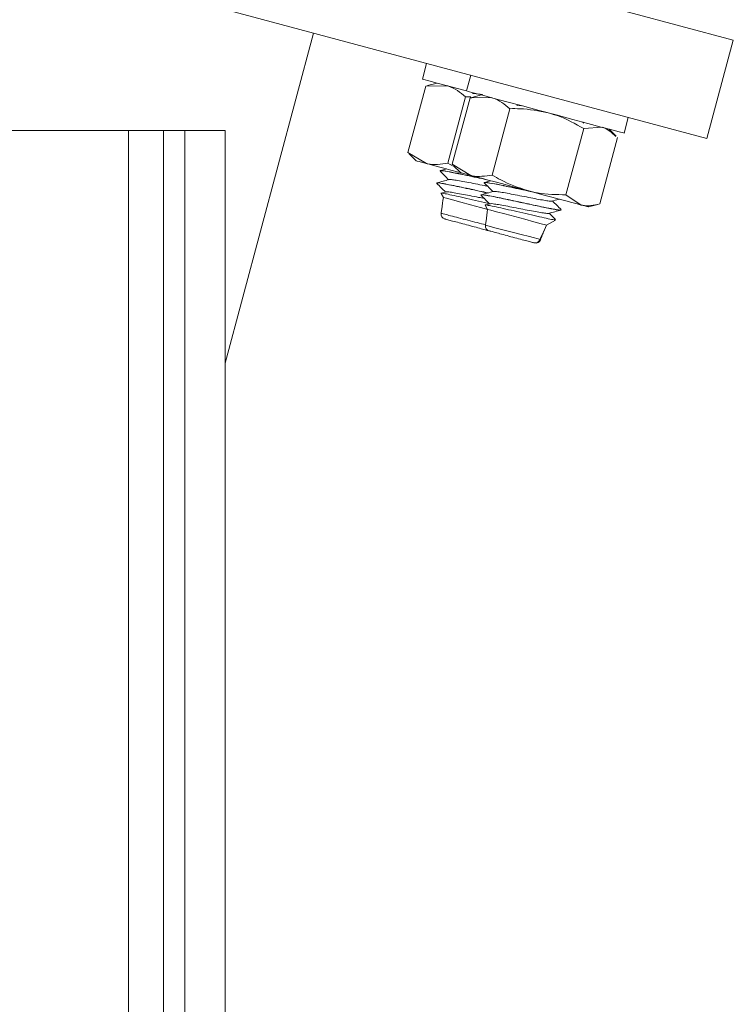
# Model space of a CAD drawing. Header units: millimetres. Extents: x -172 to 1038, y -1779 to -162.
# Tile 48 of 63: x 112 to 182, y -363 to -267. Entities that reach past the tile are written whole.
import ezdxf

# ---------------------------------------------------------------- set-up
doc = ezdxf.new("R2010")
doc.units = ezdxf.units.MM

msp = doc.modelspace()

# ---------------------------------------------------------------- linework, layer by layer
at = {"color": 7, "linetype": 'Continuous', "lineweight": 15}
for p, q in [((36.745, -229.857), (181.634, -268.679)), ((34.157, -239.516), (179.046, -278.339)), ((131.73, -300.378), (140.409, -267.986)), ((179.046, -278.339), (181.634, -268.679)), ((151.517, -270.962), (151.103, -272.508)), ((155.864, -272.127), (155.45, -273.673)), ((151.438, -273.199), (149.694, -279.708)), ((151.438, -273.199), (153.547, -273.163)), ((151.629, -273.183), (151.438, -273.199)), ((152.552, -272.896), (151.62, -273.146)), ((155.355, -274.248), (153.61, -280.757)), ((155.785, -274.363), (154.041, -280.873)), ((155.355, -274.248), (155.877, -274.252)), ((155.785, -274.363), (157.893, -274.327)), ((155.976, -274.347), (155.785, -274.363)), ((156.899, -274.061), (155.966, -274.311)), ((159.701, -275.413), (157.957, -281.922)), ((170.905, -277.814), (171.319, -276.268)), ((166.943, -277.353), (165.199, -283.862)), ((166.954, -276.823), (166.863, -276.731)), ((166.943, -277.353), (168.756, -277.238)), ((122.249, -277.564), (70.249, -277.564)), ((125.696, -277.564), (122.249, -277.564)), ((122.249, -477.564), (122.249, -277.564)), ((125.696, -477.564), (125.696, -277.564)), ((127.79, -277.564), (125.696, -277.564)), ((127.79, -477.564), (127.79, -277.564)), ((131.73, -277.564), (127.79, -277.564)), ((131.73, -477.564), (131.73, -277.564)), ((170.269, -278.244), (168.525, -284.754)), ((170.138, -278.108), (169.456, -277.425)), ((149.694, -279.708), (151.502, -280.793)), ((149.852, -279.818), (149.694, -279.708)), ((149.825, -279.844), (150.507, -280.527)), ((153.61, -280.757), (154.065, -281.015)), ((154.041, -280.873), (155.849, -281.958)), ((154.198, -280.982), (154.041, -280.873)), ((154.171, -281.009), (154.854, -281.692)), ((152.834, -281.503), (152.831, -281.513)), ((152.51, -282.711), (152.508, -282.72)), ((157.181, -282.668), (157.178, -282.678)), ((152.935, -283.727), (153.166, -284.127)), ((153.412, -283.579), (152.968, -283.699)), ((156.857, -283.875), (156.855, -283.885)), ((165.199, -283.862), (166.711, -284.869)), ((157.282, -284.892), (157.513, -285.292)), ((157.759, -284.743), (157.315, -284.864)), ((167.411, -285.056), (168.343, -284.806)), ((164.744, -285.352), (164.746, -285.342)), ((163.081, -287.313), (163.301, -286.843)), ((163.308, -286.845), (164.172, -286.346)), ((157.759, -287.428), (157.759, -287.428)), ((162.638, -288.246), (163.08, -287.312))]:
    msp.add_line(p, q, dxfattribs=at)
at = {"color": 7, "linetype": 'Continuous', "lineweight": 15, "flags": 128}
for points in [[(155.45, -273.673), (155.053, -273.566), (153.693, -273.202), (152.572, -272.901), (151.744, -272.68), (151.247, -272.547), (151.103, -272.508)], [(170.905, -277.814), (170.838, -277.796), (170.441, -277.689), (169.704, -277.492), (168.662, -277.213), (167.364, -276.865), (165.87, -276.465), (164.25, -276.031), (162.58, -275.583), (160.938, -275.143), (159.4, -274.731), (158.039, -274.366), (156.919, -274.066), (156.091, -273.844), (155.594, -273.711), (155.45, -273.673)], [(151.502, -280.793), (151.105, -280.687), (150.804, -280.607), (150.606, -280.553), (150.514, -280.529), (150.507, -280.527)], [(154.854, -281.692), (154.659, -281.639), (153.906, -281.438), (153.202, -281.249), (152.56, -281.077), (151.99, -280.924), (151.502, -280.793)], [(155.849, -281.958), (155.451, -281.852), (155.151, -281.771), (154.953, -281.718), (154.861, -281.693), (154.854, -281.692)], [(161.428, -283.453), (160.607, -283.233), (159.794, -283.015), (159.005, -282.804), (158.252, -282.602), (157.549, -282.414), (156.907, -282.242), (156.337, -282.089), (155.849, -281.958)], [(153.166, -284.127), (153.185, -284.132), (153.464, -284.207), (154.048, -284.363), (154.868, -284.583), (155.828, -284.84), (156.816, -285.105), (157.527, -285.296)], [(166.711, -284.869), (166.288, -284.755), (165.776, -284.618), (165.185, -284.46), (164.524, -284.283), (163.805, -284.09), (163.041, -283.885), (162.244, -283.672), (161.428, -283.453)], [(167.411, -285.056), (167.389, -285.05), (167.267, -285.018), (167.04, -284.957), (166.711, -284.869)], [(157.513, -285.292), (157.531, -285.297), (157.811, -285.372), (158.395, -285.528), (159.214, -285.748), (160.175, -286.005), (161.162, -286.27), (162.062, -286.511), (162.768, -286.7), (163.198, -286.815), (163.308, -286.845)]]:
    msp.add_lwpolyline(points, dxfattribs=at)
at = {"color": 8, "linetype": 'Continuous', "lineweight": 15, "flags": 128}
msp.add_lwpolyline([(157.318, -286.855), (157.407, -286.881), (157.653, -286.945), (158.224, -287.094), (159.004, -287.294), (159.906, -287.525), (160.819, -287.76), (161.631, -287.973), (161.968, -288.063), (162.473, -288.203), (162.636, -288.252), (162.636, -288.252), (162.636, -288.252)], dxfattribs=at)
at = {"color": 7, "linetype": 'Continuous', "lineweight": 15}
for centre, start, end in [((153.448, -285.755), 172.30128, 255.00699), ((157.795, -286.92), 172.30174, 255.00654), ((162.235, -288.11), 254.999, 339.89314)]:
    msp.add_arc(centre, 0.5, start, end, dxfattribs=at)
for points, knots in [([(153.547, -273.163), (153.593, -273.176), (154.252, -273.361), (154.823, -273.821), (155.355, -274.248)], [0, 0, 0, 0, 0.0702149, 1, 1, 1, 1]), ([(156.029, -273.928), (156.034, -273.922), (156.055, -273.899), (156.367, -273.937), (156.712, -273.983), (156.981, -274.033), (157.003, -274.037)], [0, 0, 0, 0, 0.143118, 0.548413, 0.96276, 1, 1, 1, 1]), ([(157.893, -274.327), (157.94, -274.34), (158.599, -274.525), (159.17, -274.985), (159.701, -275.413)], [0, 0, 0, 0, 0.0702149, 1, 1, 1, 1]), ([(159.701, -275.413), (160.028, -275.41), (161.296, -275.397), (162.545, -275.641), (163.472, -275.822)], [0, 0, 0, 0, 0.257551, 1, 1, 1, 1]), ([(160.375, -275.093), (160.381, -275.087), (160.405, -275.065), (160.588, -275.083), (160.829, -275.12), (160.882, -275.128)], [0, 0, 0, 0, 0.215571, 0.82604, 1, 1, 1, 1]), ([(163.472, -275.822), (163.799, -275.919), (165.017, -276.278), (166.129, -276.899), (166.943, -277.353)], [0, 0, 0, 0, 0.268633, 1, 1, 1, 1]), ([(168.756, -277.238), (168.795, -277.249), (169.296, -277.39), (169.721, -277.778), (170.111, -278.135)], [0, 0, 0, 0, 0.0784371, 1, 1, 1, 1]), ([(151.502, -280.793), (151.549, -280.805), (152.212, -280.975), (152.937, -280.862), (153.61, -280.757)], [0, 0, 0, 0, 0.070215, 1, 1, 1, 1]), ([(155.604, -281.986), (155.425, -281.948), (155.155, -281.89), (154.872, -281.831), (154.741, -281.803), (154.69, -281.793), (154.679, -281.79), (154.677, -281.79), (154.677, -281.79), (154.677, -281.79), (154.677, -281.79), (154.677, -281.79), (154.677, -281.79), (154.676, -281.789), (154.674, -281.789), (154.666, -281.788), (154.561, -281.765), (154.061, -281.665), (153.387, -281.537), (152.972, -281.485), (152.795, -281.473), (152.845, -281.504), (152.85, -281.507)], [0, 0, 0, 0, 0.111239, 0.168032, 0.196433, 0.203534, 0.204421, 0.204642, 0.204698, 0.204725, 0.204731, 0.204734, 0.204759, 0.204858, 0.205265, 0.206128, 0.210247, 0.281442, 0.578683, 0.800991, 0.980882, 1, 1, 1, 1]), ([(152.841, -281.533), (152.988, -281.681), (153.27, -281.964), (153.553, -282.248), (153.688, -282.384)], [0, 0, 0, 0, 0.520719, 1, 1, 1, 1]), ([(153.475, -281.322), (153.469, -281.324), (153.261, -281.38), (153.054, -281.436), (152.853, -281.49)], [0, 0, 0, 0, 0.029603, 1, 1, 1, 1]), ([(152.871, -281.542), (152.879, -281.517), (152.897, -281.465), (153.79, -281.618), (155.241, -281.915), (156.637, -282.218), (157.329, -282.364), (157.407, -282.381)], [0, 0, 0, 0, 0.21452, 0.450684, 0.685762, 0.964809, 1, 1, 1, 1]), ([(155.849, -281.958), (155.895, -281.97), (156.559, -282.139), (157.283, -282.027), (157.957, -281.922)], [0, 0, 0, 0, 0.0702152, 1, 1, 1, 1]), ([(157.957, -281.922), (158.238, -282.088), (159.331, -282.733), (160.534, -283.146), (161.428, -283.453)], [0, 0, 0, 0, 0.257551, 1, 1, 1, 1]), ([(152.517, -282.741), (152.665, -282.888), (152.947, -283.172), (153.229, -283.456), (153.364, -283.592)], [0, 0, 0, 0, 0.520719, 1, 1, 1, 1]), ([(153.735, -282.371), (153.535, -282.426), (153.133, -282.535), (152.731, -282.643), (152.53, -282.697)], [0, 0, 0, 0, 0.499635, 1, 1, 1, 1]), ([(152.608, -282.765), (152.569, -282.741), (152.45, -282.665), (153.048, -282.75), (154.399, -283.01), (156.14, -283.387), (157.154, -283.604), (157.532, -283.685)], [0, 0, 0, 0, 0.104249, 0.323922, 0.585623, 0.845852, 1, 1, 1, 1]), ([(157.552, -283.679), (157.267, -283.618), (156.575, -283.469), (155.472, -283.234), (154.392, -283.003), (153.493, -282.823), (152.878, -282.718), (152.539, -282.676), (152.556, -282.711), (152.562, -282.725)], [0, 0, 0, 0, 0.121016, 0.29383, 0.448375, 0.602169, 0.766405, 0.907356, 1, 1, 1, 1]), ([(153.766, -282.381), (153.777, -282.374), (153.81, -282.353), (154.137, -282.392), (154.704, -282.478), (155.458, -282.62), (156.308, -282.785), (157.026, -282.926), (157.402, -282.998), (157.507, -283.019)], [0, 0, 0, 0, 0.077132, 0.24673, 0.419801, 0.58926, 0.761017, 0.933352, 1, 1, 1, 1]), ([(161.672, -283.518), (161.576, -283.498), (161.211, -283.42), (160.438, -283.254), (159.695, -283.096), (159.218, -282.995), (159.088, -282.968), (159.037, -282.957), (159.026, -282.955), (159.024, -282.954), (159.024, -282.954), (159.024, -282.954), (159.024, -282.954), (159.023, -282.954), (159.023, -282.954), (159.023, -282.954), (159.021, -282.954), (159.013, -282.952), (158.908, -282.93), (158.407, -282.829), (157.734, -282.702), (157.319, -282.649), (157.141, -282.638), (157.191, -282.669), (157.196, -282.672)], [0, 0, 0, 0, 0.043658, 0.165542, 0.344321, 0.386221, 0.407174, 0.412412, 0.413067, 0.413231, 0.413271, 0.413292, 0.413295, 0.413297, 0.413316, 0.413389, 0.413688, 0.414326, 0.417364, 0.469889, 0.689175, 0.853183, 0.985895, 1, 1, 1, 1]), ([(157.188, -282.698), (157.335, -282.846), (157.617, -283.129), (157.899, -283.413), (158.035, -283.549)], [0, 0, 0, 0, 0.52072, 1, 1, 1, 1]), ([(157.822, -282.487), (157.815, -282.488), (157.608, -282.544), (157.401, -282.6), (157.2, -282.655)], [0, 0, 0, 0, 0.029608, 1, 1, 1, 1]), ([(157.218, -282.706), (157.226, -282.682), (157.244, -282.63), (158.136, -282.783), (159.589, -283.08), (161.017, -283.389), (161.738, -283.542), (161.845, -283.565)], [0, 0, 0, 0, 0.211587, 0.444524, 0.676387, 0.951619, 1, 1, 1, 1]), ([(152.943, -283.722), (152.938, -283.72), (152.869, -283.685), (153.075, -283.711), (153.577, -283.802), (154.417, -283.982), (155.473, -284.224), (156.613, -284.483), (157.42, -284.672), (157.745, -284.745), (157.75, -284.746)], [0, 0, 0, 0, 0.0127946, 0.1722444, 0.3322654, 0.4964659, 0.6605798, 0.8284732, 0.9973935, 1, 1, 1, 1]), ([(153.166, -284.127), (153.115, -284.509), (153.045, -285.03), (152.972, -285.55), (152.952, -285.688)], [0, 0, 0, 0, 0.73465, 1, 1, 1, 1]), ([(153.43, -283.584), (153.431, -283.581), (153.438, -283.558), (153.698, -283.585), (154.202, -283.655), (154.918, -283.785), (155.748, -283.947), (156.54, -284.101), (157.002, -284.191), (157.184, -284.227)], [0, 0, 0, 0, 0.030082, 0.1993, 0.372351, 0.543427, 0.71392, 0.887132, 1, 1, 1, 1]), ([(156.864, -283.905), (157.011, -284.053), (157.294, -284.336), (157.576, -284.62), (157.711, -284.756)], [0, 0, 0, 0, 0.520709, 1, 1, 1, 1]), ([(158.082, -283.536), (157.881, -283.59), (157.479, -283.699), (157.077, -283.808), (156.876, -283.862)], [0, 0, 0, 0, 0.499637, 1, 1, 1, 1]), ([(156.954, -283.93), (156.916, -283.906), (156.796, -283.829), (157.394, -283.915), (158.752, -284.177), (160.637, -284.583), (162.429, -284.972), (163.787, -285.244), (164.613, -285.395), (164.605, -285.348), (164.603, -285.333)], [0, 0, 0, 0, 0.064439, 0.200226, 0.361991, 0.522846, 0.65898, 0.796955, 0.932774, 1, 1, 1, 1]), ([(164.714, -285.333), (164.722, -285.341), (164.761, -285.377), (164.512, -285.355), (163.966, -285.266), (163.112, -285.101), (162.082, -284.884), (160.962, -284.642), (159.82, -284.399), (158.738, -284.168), (157.839, -283.988), (157.225, -283.883), (156.886, -283.84), (156.902, -283.875), (156.909, -283.889)], [0, 0, 0, 0, 0.024969, 0.116113, 0.202591, 0.306597, 0.398398, 0.480756, 0.582842, 0.674137, 0.764988, 0.862008, 0.945271, 1, 1, 1, 1]), ([(158.113, -283.545), (158.123, -283.539), (158.156, -283.517), (158.483, -283.556), (159.05, -283.642), (159.804, -283.785), (160.657, -283.95), (161.539, -284.122), (162.368, -284.285), (163.076, -284.41), (163.571, -284.481), (163.824, -284.505), (163.827, -284.482), (163.828, -284.479)], [0, 0, 0, 0, 0.047049, 0.150499, 0.256069, 0.359435, 0.464202, 0.569323, 0.672461, 0.777966, 0.881846, 0.986029, 1, 1, 1, 1]), ([(161.428, -283.453), (161.759, -283.533), (162.993, -283.83), (164.267, -283.849), (165.199, -283.862)], [0, 0, 0, 0, 0.268633, 1, 1, 1, 1]), ([(157.29, -284.887), (157.285, -284.884), (157.216, -284.85), (157.422, -284.876), (157.924, -284.966), (158.765, -285.147), (159.816, -285.387), (160.974, -285.652), (162.111, -285.915), (163.11, -286.138), (163.821, -286.286), (164.185, -286.349), (164.162, -286.323), (164.155, -286.316)], [0, 0, 0, 0, 0.008103, 0.109089, 0.210435, 0.314429, 0.418367, 0.524699, 0.631682, 0.739896, 0.849901, 0.960042, 1, 1, 1, 1]), ([(157.777, -284.749), (157.778, -284.745), (157.784, -284.722), (158.045, -284.75), (158.549, -284.82), (159.265, -284.95), (160.097, -285.112), (160.978, -285.283), (161.828, -285.451), (162.577, -285.588), (163.136, -285.674), (163.452, -285.711), (163.48, -285.689), (163.488, -285.682)], [0, 0, 0, 0, 0.0183242, 0.121403, 0.2268189, 0.331029, 0.4348851, 0.5403967, 0.6435452, 0.7486515, 0.8534413, 0.9567929, 1, 1, 1, 1]), ([(163.843, -284.483), (164.043, -284.429), (164.281, -284.365), (164.518, -284.301), (164.554, -284.291)], [0, 0, 0, 0, 0.846779, 1, 1, 1, 1]), ([(164.736, -285.321), (164.589, -285.174), (164.307, -284.89), (164.025, -284.607), (163.89, -284.471)], [0, 0, 0, 0, 0.520814, 1, 1, 1, 1]), ([(166.711, -284.869), (166.751, -284.879), (167.315, -285.021), (167.942, -284.883), (168.525, -284.754)], [0, 0, 0, 0, 0.070216, 1, 1, 1, 1]), ([(157.513, -285.292), (157.461, -285.674), (157.392, -286.195), (157.318, -286.714), (157.299, -286.852)], [0, 0, 0, 0, 0.73465, 1, 1, 1, 1]), ([(163.519, -285.691), (163.72, -285.636), (164.122, -285.527), (164.524, -285.419), (164.725, -285.365)], [0, 0, 0, 0, 0.499627, 1, 1, 1, 1]), ([(164.171, -286.286), (164.105, -286.219), (163.903, -286.017), (163.701, -285.814), (163.566, -285.678)], [0, 0, 0, 0, 0.329399, 1, 1, 1, 1]), ([(157.7, -287.412), (157.66, -287.402), (157.551, -287.372), (157.247, -287.291), (156.781, -287.166), (156.213, -287.014), (155.452, -286.81), (154.701, -286.609), (154.049, -286.434), (153.622, -286.32), (153.352, -286.247), (153.333, -286.242), (153.321, -286.239)], [0, 0, 0, 0, 0.066964, 0.182182, 0.23916, 0.354342, 0.470038, 0.585077, 0.698576, 0.810515, 0.888629, 1, 1, 1, 1]), ([(162.046, -288.577), (162.006, -288.566), (161.897, -288.537), (161.594, -288.456), (161.128, -288.331), (160.56, -288.179), (159.799, -287.975), (159.048, -287.774), (158.396, -287.599), (157.969, -287.484), (157.698, -287.412), (157.679, -287.407), (157.668, -287.404)], [0, 0, 0, 0, 0.066964, 0.182181, 0.239159, 0.354341, 0.470038, 0.585076, 0.698575, 0.810515, 0.888628, 1, 1, 1, 1]), ([(162.7, -288.293), (162.753, -288.144), (162.856, -287.852), (162.979, -287.546), (163.04, -287.397)], [0, 0, 0, 0, 0.5094199, 1, 1, 1, 1]), ([(162.636, -288.252), (162.613, -288.303), (162.567, -288.406), (162.439, -288.521), (162.286, -288.589), (162.159, -288.597), (162.08, -288.585), (162.056, -288.579), (162.046, -288.577)], [0, 0, 0, 0, 0.224163, 0.448331, 0.672501, 0.896684, 0.960785, 1, 1, 1, 1]), ([(162.636, -288.252), (162.637, -288.251), (162.637, -288.249), (162.638, -288.247), (162.638, -288.246)], [0, 0, 0, 0, 0.6884704, 1, 1, 1, 1]), ([(162.636, -288.252), (162.636, -288.252), (162.636, -288.252), (162.636, -288.252), (162.636, -288.252)], [0, 0, 0, 0, 0.037438, 1, 1, 1, 1])]:
    msp.add_open_spline(points, degree=3, knots=knots, dxfattribs=at)
at = {"color": 8, "linetype": 'Continuous', "lineweight": 15}
for points, knots in [([(152.972, -285.69), (152.984, -285.695), (153.008, -285.702), (153.324, -285.786), (153.845, -285.921), (154.642, -286.126), (155.561, -286.361), (156.48, -286.597), (157.065, -286.75), (157.298, -286.812), (157.304, -286.814)], [0, 0, 0, 0, 0.127217, 0.231858, 0.381914, 0.533939, 0.687699, 0.842007, 0.995487, 1, 1, 1, 1]), ([(162.638, -288.246), (162.638, -288.246), (162.645, -288.255), (162.684, -288.257), (162.714, -288.282), (162.701, -288.28), (162.7, -288.279)], [0, 0, 0, 0, 0.000102, 0.178393, 0.883187, 1, 1, 1, 1])]:
    msp.add_open_spline(points, degree=3, knots=knots, dxfattribs=at)

doc.saveas('drawing.dxf')
